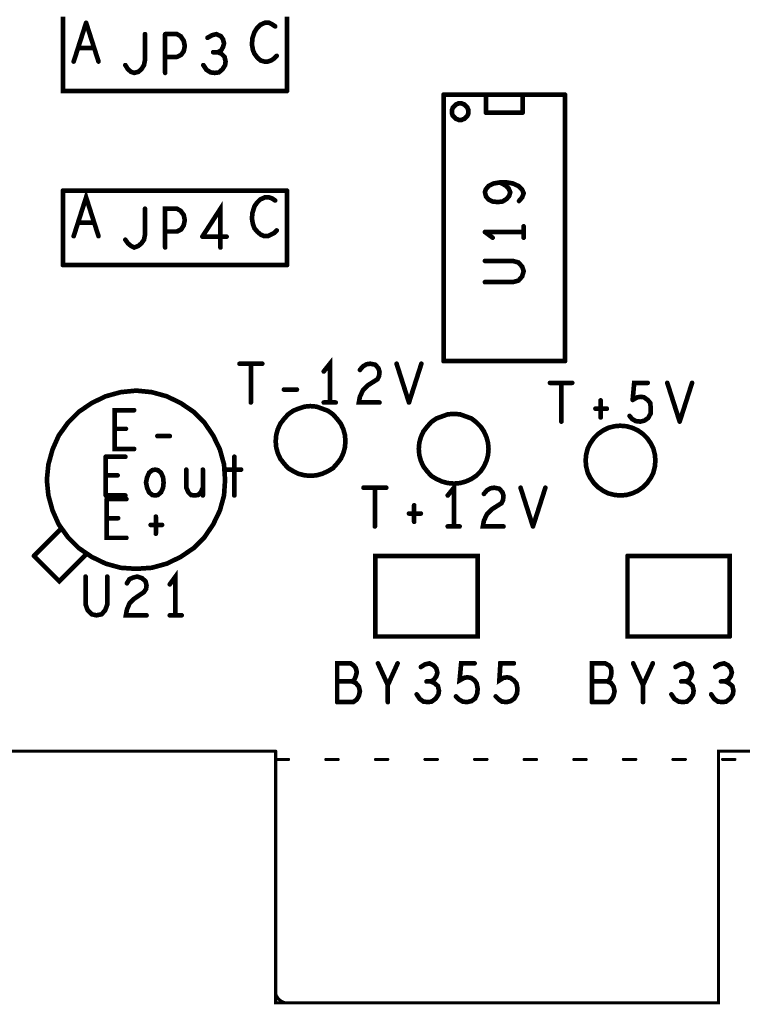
# Model space of a CAD drawing. Extents: x 23.5 to 56.6, y 21.5 to 42.6.
# Tile 3 of 29: x 32.1 to 33.5, y 29.4 to 31.3. Entities that reach past the tile are written whole.
import ezdxf

# ---------------------------------------------------------------- set-up
doc = ezdxf.new("R2010")
doc.units = 0
doc.layers.add('1', color=2, linetype='CONTINUOUS')

msp = doc.modelspace()

# ---------------------------------------------------------------- linework, layer by layer
at = {"layer": '1'}
for points, const_width in [([(30.179, 36.179), (30.179, 29.354), (31.066, 29.354), (31.066, 29.841), (32.587, 29.841)], 0.006), ([(32.609, 31.119), (32.175, 31.119), (32.175, 31.263)], 0.009), ([(32.609, 31.263), (32.609, 31.119)], 0.009), ([(32.22, 31.251), (32.196, 31.176)], 0.009), ([(32.244, 31.176), (32.22, 31.251)], 0.009), ([(32.578, 31.178), (32.572, 31.176), (32.565, 31.176), (32.558, 31.178), (32.552, 31.183), (32.546, 31.191), (32.543, 31.198), (32.541, 31.209), (32.542, 31.221), (32.546, 31.233), (32.551, 31.241), (32.557, 31.247), (32.566, 31.251), (32.574, 31.251), (32.58, 31.248), (32.586, 31.244)], 0.009), ([(32.296, 31.169), (32.301, 31.161), (32.307, 31.156), (32.313, 31.154), (32.321, 31.156), (32.327, 31.161), (32.332, 31.169), (32.334, 31.179), (32.334, 31.229)], 0.009), ([(32.373, 31.229), (32.373, 31.154)], 0.009), ([(32.403, 31.225), (32.396, 31.229), (32.373, 31.229)], 0.009), ([(32.411, 31.206), (32.409, 31.216), (32.403, 31.225)], 0.009), ([(32.485, 31.219), (32.481, 31.225), (32.472, 31.229), (32.464, 31.227), (32.455, 31.222)], 0.009), ([(32.487, 31.211), (32.485, 31.219)], 0.009), ([(32.205, 31.202), (32.235, 31.202)], 0.009), ([(32.409, 31.196), (32.411, 31.206)], 0.009), ([(32.466, 31.194), (32.475, 31.194), (32.481, 31.197), (32.485, 31.204)], 0.009), ([(32.487, 31.211), (32.485, 31.204)], 0.009), ([(32.373, 31.185), (32.396, 31.185)], 0.009), ([(32.409, 31.196), (32.404, 31.189), (32.396, 31.185)], 0.009), ([(32.475, 31.194), (32.482, 31.191), (32.488, 31.185), (32.49, 31.176)], 0.009), ([(32.589, 31.187), (32.584, 31.182), (32.578, 31.178)], 0.009), ([(32.49, 31.176), (32.489, 31.169), (32.484, 31.161), (32.477, 31.155), (32.469, 31.154), (32.461, 31.155), (32.453, 31.16), (32.447, 31.169)], 0.009), ([(32.912, 31.112), (32.912, 30.596)], 0.009), ([(33.147, 31.112), (32.912, 31.112)], 0.009), ([(32.994, 31.077), (32.994, 31.111)], 0.009), ([(33.065, 31.111), (33.065, 31.077)], 0.009), ([(33.147, 31.112), (33.147, 30.596)], 0.009), ([(32.96, 31.079), (32.96, 31.082), (32.959, 31.084), (32.958, 31.087), (32.956, 31.089), (32.954, 31.091), (32.952, 31.093), (32.949, 31.094), (32.947, 31.095), (32.944, 31.095), (32.941, 31.095), (32.939, 31.094), (32.936, 31.093), (32.934, 31.091), (32.932, 31.089), (32.93, 31.087), (32.929, 31.084), (32.928, 31.082), (32.928, 31.079), (32.928, 31.076), (32.929, 31.073), (32.93, 31.071), (32.932, 31.069), (32.934, 31.067), (32.936, 31.065), (32.939, 31.064), (32.941, 31.063), (32.944, 31.063), (32.947, 31.063), (32.949, 31.064), (32.952, 31.065), (32.954, 31.067), (32.956, 31.069), (32.958, 31.071), (32.959, 31.073), (32.96, 31.076), (32.96, 31.079)], 0.009), ([(32.994, 31.077), (33.065, 31.077)], 0.009), ([(33.007, 30.905), (32.999, 30.909), (32.994, 30.915), (32.992, 30.923), (32.994, 30.929), (32.999, 30.935)], 0.009), ([(33.058, 30.906), (33.064, 30.913), (33.067, 30.921), (33.064, 30.928), (33.057, 30.935), (33.046, 30.94), (33.034, 30.942), (33.021, 30.942), (33.009, 30.94), (32.999, 30.935)], 0.009), ([(33.021, 30.942), (33.032, 30.936), (33.038, 30.93), (33.041, 30.923), (33.039, 30.916), (33.034, 30.91), (33.026, 30.905), (33.017, 30.904), (33.007, 30.905)], 0.009), ([(32.175, 30.926), (32.175, 30.782)], 0.009), ([(32.609, 30.926), (32.175, 30.926)], 0.009), ([(32.196, 30.838), (32.22, 30.913), (32.244, 30.838)], 0.009), ([(32.543, 30.861), (32.541, 30.872), (32.542, 30.883), (32.546, 30.896), (32.551, 30.903), (32.557, 30.909), (32.566, 30.913), (32.574, 30.913), (32.58, 30.911), (32.586, 30.907)], 0.009), ([(32.609, 30.782), (32.609, 30.926)], 0.009), ([(32.48, 30.816), (32.48, 30.891), (32.445, 30.837)], 0.009), ([(32.334, 30.841), (32.334, 30.891)], 0.009), ([(32.373, 30.816), (32.373, 30.891), (32.396, 30.891), (32.403, 30.887)], 0.009), ([(32.403, 30.887), (32.409, 30.879), (32.411, 30.869), (32.409, 30.859), (32.404, 30.851), (32.396, 30.847)], 0.009), ([(32.235, 30.864), (32.205, 30.864)], 0.009), ([(32.543, 30.861), (32.546, 30.853), (32.552, 30.846), (32.558, 30.841), (32.565, 30.838), (32.572, 30.838), (32.578, 30.841), (32.584, 30.844), (32.589, 30.849)], 0.009), ([(33.067, 30.835), (33.067, 30.857)], 0.009), ([(32.334, 30.841), (32.332, 30.831), (32.327, 30.824), (32.321, 30.819), (32.313, 30.816), (32.307, 30.819), (32.301, 30.824), (32.296, 30.831)], 0.009), ([(32.396, 30.847), (32.373, 30.847)], 0.009), ([(32.445, 30.837), (32.492, 30.837)], 0.009), ([(33.007, 30.835), (32.992, 30.846)], 0.009), ([(32.992, 30.846), (33.067, 30.846)], 0.009), ([(32.175, 30.782), (32.609, 30.782)], 0.009), ([(33.057, 30.752), (33.064, 30.76), (33.067, 30.77), (33.064, 30.779), (33.057, 30.787), (33.046, 30.79), (32.992, 30.79)], 0.009), ([(33.046, 30.749), (32.992, 30.749)], 0.009), ([(33.057, 30.752), (33.046, 30.749)], 0.009), ([(32.561, 30.591), (32.517, 30.591)], 0.009), ([(32.539, 30.591), (32.539, 30.516)], 0.009), ([(32.692, 30.516), (32.692, 30.591), (32.68, 30.576)], 0.009), ([(32.786, 30.582), (32.78, 30.589), (32.77, 30.591), (32.763, 30.59), (32.756, 30.586), (32.75, 30.579)], 0.009), ([(32.845, 30.516), (32.821, 30.591)], 0.009), ([(32.869, 30.591), (32.845, 30.516)], 0.009), ([(32.912, 30.596), (33.147, 30.596)], 0.009), ([(32.765, 30.549), (32.784, 30.561), (32.787, 30.567), (32.788, 30.575), (32.786, 30.582)], 0.009), ([(32.765, 30.549), (32.756, 30.54), (32.75, 30.527), (32.748, 30.516), (32.788, 30.516)], 0.009), ([(33.118, 30.554), (33.161, 30.554)], 0.009), ([(33.14, 30.554), (33.14, 30.479)], 0.009), ([(33.278, 30.521), (33.281, 30.554), (33.307, 30.554)], 0.009), ([(33.369, 30.479), (33.345, 30.554)], 0.009), ([(33.393, 30.554), (33.369, 30.479)], 0.009), ([(32.489, 30.366), (32.487, 30.396), (32.479, 30.425), (32.466, 30.452), (32.449, 30.477), (32.428, 30.498), (32.403, 30.515), (32.376, 30.528), (32.347, 30.536), (32.317, 30.539), (32.287, 30.536), (32.258, 30.528), (32.231, 30.515), (32.206, 30.498), (32.185, 30.477), (32.167, 30.452), (32.155, 30.425), (32.147, 30.396), (32.144, 30.366), (32.147, 30.336), (32.155, 30.307), (32.167, 30.28), (32.185, 30.255), (32.206, 30.234), (32.231, 30.217), (32.258, 30.204), (32.287, 30.196), (32.317, 30.194), (32.347, 30.196), (32.376, 30.204), (32.403, 30.217), (32.428, 30.234), (32.449, 30.255), (32.466, 30.28), (32.479, 30.307), (32.487, 30.336), (32.489, 30.366)], 0.009), ([(32.603, 30.541), (32.628, 30.541)], 0.009), ([(32.68, 30.516), (32.703, 30.516)], 0.009), ([(33.216, 30.52), (33.216, 30.487)], 0.009), ([(33.294, 30.527), (33.287, 30.526), (33.278, 30.521)], 0.009), ([(33.294, 30.527), (33.3, 30.526), (33.307, 30.521), (33.312, 30.515), (33.313, 30.505), (33.313, 30.495), (33.308, 30.486), (33.301, 30.481)], 0.009), ([(32.313, 30.426), (32.275, 30.426), (32.275, 30.501), (32.313, 30.501)], 0.009), ([(32.722, 30.441), (32.721, 30.453), (32.718, 30.464), (32.713, 30.475), (32.706, 30.484), (32.698, 30.493), (32.688, 30.5), (32.677, 30.504), (32.666, 30.508), (32.654, 30.509), (32.643, 30.508), (32.631, 30.504), (32.621, 30.5), (32.611, 30.493), (32.603, 30.484), (32.596, 30.475), (32.591, 30.464), (32.588, 30.453), (32.587, 30.441), (32.588, 30.429), (32.591, 30.418), (32.596, 30.407), (32.603, 30.398), (32.611, 30.389), (32.621, 30.383), (32.631, 30.378), (32.643, 30.375), (32.654, 30.374), (32.666, 30.375), (32.677, 30.378), (32.688, 30.383), (32.698, 30.389), (32.706, 30.398), (32.713, 30.407), (32.718, 30.418), (32.721, 30.429), (32.722, 30.441)], 0.009), ([(32.999, 30.426), (32.998, 30.438), (32.995, 30.449), (32.99, 30.46), (32.984, 30.469), (32.975, 30.478), (32.966, 30.485), (32.955, 30.489), (32.944, 30.493), (32.932, 30.494), (32.92, 30.493), (32.909, 30.489), (32.898, 30.485), (32.888, 30.478), (32.88, 30.469), (32.873, 30.46), (32.868, 30.449), (32.865, 30.438), (32.864, 30.426), (32.865, 30.414), (32.868, 30.403), (32.873, 30.392), (32.88, 30.383), (32.888, 30.374), (32.898, 30.368), (32.909, 30.363), (32.92, 30.36), (32.932, 30.359), (32.944, 30.36), (32.955, 30.363), (32.966, 30.368), (32.975, 30.374), (32.984, 30.383), (32.99, 30.392), (32.995, 30.403), (32.998, 30.414), (32.999, 30.426)], 0.009), ([(33.206, 30.504), (33.228, 30.504)], 0.009), ([(33.272, 30.49), (33.277, 30.484), (33.284, 30.48), (33.293, 30.479), (33.301, 30.481)], 0.009), ([(32.297, 30.465), (32.275, 30.465)], 0.009), ([(33.322, 30.404), (33.321, 30.415), (33.318, 30.427), (33.313, 30.437), (33.306, 30.447), (33.298, 30.455), (33.288, 30.462), (33.277, 30.467), (33.266, 30.47), (33.254, 30.471), (33.243, 30.47), (33.231, 30.467), (33.221, 30.462), (33.211, 30.455), (33.203, 30.447), (33.196, 30.437), (33.191, 30.427), (33.188, 30.415), (33.187, 30.404), (33.188, 30.392), (33.191, 30.38), (33.196, 30.37), (33.203, 30.36), (33.211, 30.352), (33.221, 30.345), (33.231, 30.34), (33.243, 30.337), (33.254, 30.336), (33.266, 30.337), (33.277, 30.34), (33.288, 30.345), (33.298, 30.352), (33.306, 30.36), (33.313, 30.37), (33.318, 30.38), (33.321, 30.392), (33.322, 30.404)], 0.009), ([(32.358, 30.451), (32.382, 30.451)], 0.009), ([(32.258, 30.336), (32.258, 30.411)], 0.009), ([(32.258, 30.411), (32.296, 30.411)], 0.009), ([(32.507, 30.411), (32.507, 30.336)], 0.009), ([(32.37, 30.361), (32.369, 30.371), (32.365, 30.38), (32.359, 30.385), (32.354, 30.386), (32.348, 30.385), (32.342, 30.38), (32.338, 30.371), (32.336, 30.361), (32.338, 30.351), (32.342, 30.342), (32.348, 30.337), (32.354, 30.336), (32.359, 30.337), (32.365, 30.342), (32.369, 30.351), (32.37, 30.361)], 0.009), ([(32.414, 30.386), (32.414, 30.351), (32.418, 30.342), (32.423, 30.337), (32.43, 30.336), (32.437, 30.337), (32.442, 30.342), (32.446, 30.351)], 0.009), ([(32.446, 30.336), (32.446, 30.386)], 0.009), ([(32.52, 30.386), (32.493, 30.386)], 0.009), ([(32.281, 30.375), (32.258, 30.375)], 0.009), ([(32.932, 30.276), (32.932, 30.351), (32.92, 30.336)], 0.009), ([(32.757, 30.351), (32.801, 30.351)], 0.009), ([(32.779, 30.276), (32.779, 30.351)], 0.009), ([(32.99, 30.339), (32.996, 30.346), (33.003, 30.35)], 0.009), ([(33.026, 30.342), (33.028, 30.335), (33.027, 30.327), (33.024, 30.321), (33.005, 30.309), (32.996, 30.3)], 0.009), ([(33.026, 30.342), (33.02, 30.349), (33.01, 30.351), (33.003, 30.35)], 0.009), ([(33.085, 30.276), (33.061, 30.351)], 0.009), ([(33.085, 30.276), (33.109, 30.351)], 0.009), ([(32.258, 30.336), (32.296, 30.336)], 0.009), ([(32.298, 30.254), (32.26, 30.254), (32.26, 30.329)], 0.009), ([(32.298, 30.329), (32.26, 30.329)], 0.009), ([(32.845, 30.301), (32.868, 30.301)], 0.009), ([(32.855, 30.317), (32.855, 30.285)], 0.009), ([(32.26, 30.292), (32.282, 30.292)], 0.009), ([(32.355, 30.262), (32.355, 30.295)], 0.009), ([(32.996, 30.3), (32.99, 30.287), (32.988, 30.276), (33.028, 30.276)], 0.009), ([(32.119, 30.219), (32.17, 30.27)], 0.009), ([(32.345, 30.279), (32.367, 30.279)], 0.009), ([(32.92, 30.276), (32.943, 30.276)], 0.009), ([(32.219, 30.221), (32.168, 30.17), (32.119, 30.219)], 0.009), ([(32.978, 30.063), (32.78, 30.063), (32.78, 30.219), (32.978, 30.219), (32.978, 30.063)], 0.009), ([(33.268, 30.219), (33.268, 30.063), (33.466, 30.063)], 0.009), ([(33.268, 30.219), (33.466, 30.219), (33.466, 30.063)], 0.009), ([(32.393, 30.104), (32.393, 30.179), (32.382, 30.164)], 0.009), ([(32.219, 30.179), (32.219, 30.125), (32.223, 30.114), (32.231, 30.106), (32.24, 30.104), (32.25, 30.106), (32.257, 30.114), (32.261, 30.125), (32.261, 30.179)], 0.009), ([(32.299, 30.166), (32.304, 30.174), (32.311, 30.177), (32.319, 30.179), (32.328, 30.176), (32.335, 30.17), (32.337, 30.162), (32.336, 30.155), (32.332, 30.149), (32.313, 30.136), (32.304, 30.127), (32.299, 30.115), (32.297, 30.104), (32.337, 30.104)], 0.009), ([(32.382, 30.104), (32.405, 30.104)], 0.009), ([(32.742, 30.002), (32.738, 30.007), (32.732, 30.011), (32.706, 30.011), (32.706, 29.936)], 0.009), ([(32.742, 30.002), (32.744, 29.994)], 0.009), ([(32.823, 30.011), (32.804, 29.969), (32.785, 30.011)], 0.009), ([(32.887, 29.976), (32.893, 29.979), (32.898, 29.986), (32.9, 29.993), (32.898, 30.001), (32.893, 30.007), (32.885, 30.011), (32.876, 30.009), (32.868, 30.004)], 0.009), ([(32.936, 29.947), (32.942, 29.941), (32.949, 29.937), (32.957, 29.936), (32.966, 29.938), (32.973, 29.943), (32.977, 29.952), (32.978, 29.962), (32.976, 29.972), (32.972, 29.978), (32.965, 29.983), (32.958, 29.984), (32.952, 29.983), (32.943, 29.978), (32.946, 30.011), (32.972, 30.011)], 0.009), ([(33.053, 29.972), (33.048, 29.978), (33.041, 29.983), (33.035, 29.984), (33.028, 29.983), (33.02, 29.978), (33.022, 30.011), (33.048, 30.011)], 0.009), ([(33.236, 30.002), (33.232, 30.007), (33.225, 30.011), (33.199, 30.011), (33.199, 29.936)], 0.009), ([(33.237, 29.994), (33.236, 30.002)], 0.009), ([(33.298, 29.969), (33.279, 30.011)], 0.009), ([(33.317, 30.011), (33.298, 29.969), (33.298, 29.936)], 0.009), ([(33.372, 29.976), (33.381, 29.976), (33.387, 29.979), (33.391, 29.986), (33.393, 29.993), (33.391, 30.001), (33.387, 30.007), (33.378, 30.011), (33.37, 30.009), (33.361, 30.004)], 0.009), ([(33.455, 30.011), (33.446, 30.009), (33.438, 30.004)], 0.009), ([(33.455, 30.011), (33.463, 30.007), (33.468, 30.001), (33.47, 29.993), (33.468, 29.986), (33.463, 29.979), (33.457, 29.976), (33.449, 29.976)], 0.009), ([(32.706, 29.976), (32.735, 29.976), (32.739, 29.979), (32.742, 29.986), (32.744, 29.994)], 0.009), ([(33.199, 29.976), (33.229, 29.976), (33.233, 29.979), (33.236, 29.986), (33.237, 29.994)], 0.009), ([(32.735, 29.976), (32.742, 29.973), (32.748, 29.966), (32.75, 29.957), (32.748, 29.948), (32.744, 29.941), (32.737, 29.936), (32.706, 29.936)], 0.009), ([(32.804, 29.936), (32.804, 29.969)], 0.009), ([(32.894, 29.973), (32.887, 29.976), (32.879, 29.976)], 0.009), ([(32.894, 29.973), (32.901, 29.967), (32.903, 29.958), (32.902, 29.951), (32.897, 29.943)], 0.009), ([(33.055, 29.962), (33.054, 29.952), (33.049, 29.943), (33.042, 29.938), (33.034, 29.936), (33.025, 29.937), (33.019, 29.941), (33.013, 29.947)], 0.009), ([(33.055, 29.962), (33.053, 29.972)], 0.009), ([(33.229, 29.976), (33.236, 29.973), (33.241, 29.966), (33.243, 29.957), (33.241, 29.948)], 0.009), ([(33.396, 29.958), (33.395, 29.951), (33.39, 29.943), (33.383, 29.937), (33.375, 29.936), (33.367, 29.937), (33.359, 29.942), (33.353, 29.951)], 0.009), ([(33.381, 29.976), (33.388, 29.973), (33.394, 29.967), (33.396, 29.958)], 0.009), ([(33.457, 29.976), (33.464, 29.973), (33.471, 29.967), (33.473, 29.958), (33.472, 29.951), (33.467, 29.943), (33.459, 29.937), (33.452, 29.936), (33.443, 29.937), (33.436, 29.942), (33.43, 29.951)], 0.009), ([(32.86, 29.951), (32.866, 29.942), (32.873, 29.937), (32.882, 29.936), (32.889, 29.937), (32.897, 29.943)], 0.009), ([(33.241, 29.948), (33.237, 29.941), (33.231, 29.936), (33.199, 29.936)], 0.009), ([(32.587, 29.841), (32.587, 29.354), (33.444, 29.354), (33.444, 29.841), (33.552, 29.841), (33.552, 29.354), (36.294, 29.354), (36.294, 29.841), (36.404, 29.841), (36.404, 29.354), (37.261, 29.354)], 0.006), ([(32.612, 29.825), (32.588, 29.825)], 0.006), ([(32.708, 29.825), (32.684, 29.825)], 0.006), ([(32.804, 29.825), (32.78, 29.825)], 0.006), ([(32.9, 29.825), (32.876, 29.825)], 0.006), ([(32.996, 29.825), (32.972, 29.825)], 0.006), ([(33.092, 29.825), (33.068, 29.825)], 0.006), ([(33.188, 29.825), (33.164, 29.825)], 0.006), ([(33.284, 29.825), (33.26, 29.825)], 0.006), ([(33.38, 29.825), (33.356, 29.825)], 0.006), ([(33.476, 29.825), (33.452, 29.825)], 0.006), ([(32.587, 29.376), (32.587, 29.372), (32.588, 29.368), (32.59, 29.365), (32.592, 29.362), (32.595, 29.359), (32.598, 29.357), (32.602, 29.355), (32.605, 29.354), (32.609, 29.354)], 0.006)]:
    msp.add_lwpolyline(points, dxfattribs=dict(at, const_width=const_width))
for points, const_width in [([(32.22225, 31.251, 1), (32.21775, 31.251, 1)], 0.0045), ([(32.22225, 31.251, 1), (32.21775, 31.251, 1)], 0.0045), ([(32.58825, 31.244, 1), (32.58375, 31.244, 1)], 0.0045), ([(32.33625, 31.229, 1), (32.33175, 31.229, 1)], 0.0045), ([(32.37525, 31.229, 1), (32.37075, 31.229, 1)], 0.0045), ([(32.37525, 31.229, 1), (32.37075, 31.229, 1)], 0.0045), ([(32.40525, 31.225, 1), (32.40075, 31.225, 1)], 0.0045), ([(32.40525, 31.225, 1), (32.40075, 31.225, 1)], 0.0045), ([(32.45725, 31.222, 1), (32.45275, 31.222, 1)], 0.0045), ([(32.48725, 31.219, 1), (32.48275, 31.219, 1)], 0.0045), ([(32.48725, 31.219, 1), (32.48275, 31.219, 1)], 0.0045), ([(32.20725, 31.202, 1), (32.20275, 31.202, 1)], 0.0045), ([(32.23725, 31.202, 1), (32.23275, 31.202, 1)], 0.0045), ([(32.41325, 31.206, 1), (32.40875, 31.206, 1)], 0.0045), ([(32.41325, 31.206, 1), (32.40875, 31.206, 1)], 0.0045), ([(32.48725, 31.204, 1), (32.48275, 31.204, 1)], 0.0045), ([(32.48725, 31.204, 1), (32.48275, 31.204, 1)], 0.0045), ([(32.48925, 31.211, 1), (32.48475, 31.211, 1)], 0.0045), ([(32.48925, 31.211, 1), (32.48475, 31.211, 1)], 0.0045), ([(32.37525, 31.185, 1), (32.37075, 31.185, 1)], 0.0045), ([(32.39825, 31.185, 1), (32.39375, 31.185, 1)], 0.0045), ([(32.39825, 31.185, 1), (32.39375, 31.185, 1)], 0.0045), ([(32.41125, 31.196, 1), (32.40675, 31.196, 1)], 0.0045), ([(32.41125, 31.196, 1), (32.40675, 31.196, 1)], 0.0045), ([(32.46825, 31.194, 1), (32.46375, 31.194, 1)], 0.0045), ([(32.47725, 31.194, 1), (32.47275, 31.194, 1)], 0.0045), ([(32.58025, 31.178, 1), (32.57575, 31.178, 1)], 0.0045), ([(32.58025, 31.178, 1), (32.57575, 31.178, 1)], 0.0045), ([(32.59125, 31.187, 1), (32.58675, 31.187, 1)], 0.0045), ([(32.19825, 31.176, 1), (32.19375, 31.176, 1)], 0.0045), ([(32.24625, 31.176, 1), (32.24175, 31.176, 1)], 0.0045), ([(32.29825, 31.169, 1), (32.29375, 31.169, 1)], 0.0045), ([(32.44925, 31.169, 1), (32.44475, 31.169, 1)], 0.0045), ([(32.49225, 31.176, 1), (32.48775, 31.176, 1)], 0.0045), ([(32.49225, 31.176, 1), (32.48775, 31.176, 1)], 0.0045), ([(32.37525, 31.154, 1), (32.37075, 31.154, 1)], 0.0045), ([(32.61125, 31.119, 1), (32.60675, 31.119, 1)], 0.0045), ([(32.61125, 31.119, 1), (32.60675, 31.119, 1)], 0.0045), ([(32.91425, 31.112, 1), (32.90975, 31.112, 1)], 0.0045), ([(32.91425, 31.112, 1), (32.90975, 31.112, 1)], 0.0045), ([(32.99625, 31.111, 1), (32.99175, 31.111, 1)], 0.0045), ([(33.06725, 31.111, 1), (33.06275, 31.111, 1)], 0.0045), ([(33.14925, 31.112, 1), (33.14475, 31.112, 1)], 0.0045), ([(33.14925, 31.112, 1), (33.14475, 31.112, 1)], 0.0045), ([(32.96225, 31.079, 1), (32.95775, 31.079, 1)], 0.0045), ([(32.96225, 31.079, 1), (32.95775, 31.079, 1)], 0.0045), ([(32.99625, 31.077, 1), (32.99175, 31.077, 1)], 0.0045), ([(32.99625, 31.077, 1), (32.99175, 31.077, 1)], 0.0045), ([(33.06725, 31.077, 1), (33.06275, 31.077, 1)], 0.0045), ([(33.06725, 31.077, 1), (33.06275, 31.077, 1)], 0.0045), ([(33.00125, 30.935, 1), (32.99675, 30.935, 1)], 0.0045), ([(33.00125, 30.935, 1), (32.99675, 30.935, 1)], 0.0045), ([(33.02325, 30.942, 1), (33.01875, 30.942, 1)], 0.0045), ([(32.17725, 30.926, 1), (32.17275, 30.926, 1)], 0.0045), ([(32.17725, 30.926, 1), (32.17275, 30.926, 1)], 0.0045), ([(32.61125, 30.926, 1), (32.60675, 30.926, 1)], 0.0045), ([(32.61125, 30.926, 1), (32.60675, 30.926, 1)], 0.0045), ([(32.58825, 30.907, 1), (32.58375, 30.907, 1)], 0.0045), ([(33.00925, 30.905, 1), (33.00475, 30.905, 1)], 0.0045), ([(33.00925, 30.905, 1), (33.00475, 30.905, 1)], 0.0045), ([(33.06025, 30.906, 1), (33.05575, 30.906, 1)], 0.0045), ([(32.33625, 30.891, 1), (32.33175, 30.891, 1)], 0.0045), ([(32.40525, 30.887, 1), (32.40075, 30.887, 1)], 0.0045), ([(32.40525, 30.887, 1), (32.40075, 30.887, 1)], 0.0045), ([(32.20725, 30.864, 1), (32.20275, 30.864, 1)], 0.0045), ([(32.23725, 30.864, 1), (32.23275, 30.864, 1)], 0.0045), ([(32.54525, 30.861, 1), (32.54075, 30.861, 1)], 0.0045), ([(32.54525, 30.861, 1), (32.54075, 30.861, 1)], 0.0045), ([(33.06925, 30.857, 1), (33.06475, 30.857, 1)], 0.0045), ([(32.19825, 30.838, 1), (32.19375, 30.838, 1)], 0.0045), ([(32.24625, 30.838, 1), (32.24175, 30.838, 1)], 0.0045), ([(32.33625, 30.841, 1), (32.33175, 30.841, 1)], 0.0045), ([(32.33625, 30.841, 1), (32.33175, 30.841, 1)], 0.0045), ([(32.37525, 30.847, 1), (32.37075, 30.847, 1)], 0.0045), ([(32.39825, 30.847, 1), (32.39375, 30.847, 1)], 0.0045), ([(32.39825, 30.847, 1), (32.39375, 30.847, 1)], 0.0045), ([(32.44725, 30.837, 1), (32.44275, 30.837, 1)], 0.0045), ([(32.44725, 30.837, 1), (32.44275, 30.837, 1)], 0.0045), ([(32.49425, 30.837, 1), (32.48975, 30.837, 1)], 0.0045), ([(32.59125, 30.849, 1), (32.58675, 30.849, 1)], 0.0045), ([(32.99425, 30.846, 1), (32.98975, 30.846, 1)], 0.0045), ([(32.99425, 30.846, 1), (32.98975, 30.846, 1)], 0.0045), ([(33.00925, 30.835, 1), (33.00475, 30.835, 1)], 0.0045), ([(33.06925, 30.846, 1), (33.06475, 30.846, 1)], 0.0045), ([(33.06925, 30.835, 1), (33.06475, 30.835, 1)], 0.0045), ([(32.29825, 30.831, 1), (32.29375, 30.831, 1)], 0.0045), ([(32.37525, 30.816, 1), (32.37075, 30.816, 1)], 0.0045), ([(32.48225, 30.816, 1), (32.47775, 30.816, 1)], 0.0045), ([(32.17725, 30.782, 1), (32.17275, 30.782, 1)], 0.0045), ([(32.17725, 30.782, 1), (32.17275, 30.782, 1)], 0.0045), ([(32.61125, 30.782, 1), (32.60675, 30.782, 1)], 0.0045), ([(32.61125, 30.782, 1), (32.60675, 30.782, 1)], 0.0045), ([(32.99425, 30.79, 1), (32.98975, 30.79, 1)], 0.0045), ([(32.99425, 30.749, 1), (32.98975, 30.749, 1)], 0.0045), ([(33.04825, 30.749, 1), (33.04375, 30.749, 1)], 0.0045), ([(33.04825, 30.749, 1), (33.04375, 30.749, 1)], 0.0045), ([(33.05925, 30.752, 1), (33.05475, 30.752, 1)], 0.0045), ([(33.05925, 30.752, 1), (33.05475, 30.752, 1)], 0.0045), ([(32.51925, 30.591, 1), (32.51475, 30.591, 1)], 0.0045), ([(32.54125, 30.591, 1), (32.53675, 30.591, 1)], 0.0045), ([(32.56325, 30.591, 1), (32.55875, 30.591, 1)], 0.0045), ([(32.82325, 30.591, 1), (32.81875, 30.591, 1)], 0.0045), ([(32.87125, 30.591, 1), (32.86675, 30.591, 1)], 0.0045), ([(32.91425, 30.596, 1), (32.90975, 30.596, 1)], 0.0045), ([(32.91425, 30.596, 1), (32.90975, 30.596, 1)], 0.0045), ([(33.14925, 30.596, 1), (33.14475, 30.596, 1)], 0.0045), ([(33.14925, 30.596, 1), (33.14475, 30.596, 1)], 0.0045), ([(32.68225, 30.576, 1), (32.67775, 30.576, 1)], 0.0045), ([(32.75225, 30.579, 1), (32.74775, 30.579, 1)], 0.0045), ([(32.78825, 30.582, 1), (32.78375, 30.582, 1)], 0.0045), ([(32.78825, 30.582, 1), (32.78375, 30.582, 1)], 0.0045), ([(32.76725, 30.549, 1), (32.76275, 30.549, 1)], 0.0045), ([(32.76725, 30.549, 1), (32.76275, 30.549, 1)], 0.0045), ([(33.12025, 30.554, 1), (33.11575, 30.554, 1)], 0.0045), ([(33.14225, 30.554, 1), (33.13775, 30.554, 1)], 0.0045), ([(33.16325, 30.554, 1), (33.15875, 30.554, 1)], 0.0045), ([(33.30925, 30.554, 1), (33.30475, 30.554, 1)], 0.0045), ([(33.34725, 30.554, 1), (33.34275, 30.554, 1)], 0.0045), ([(33.39525, 30.554, 1), (33.39075, 30.554, 1)], 0.0045), ([(32.60525, 30.541, 1), (32.60075, 30.541, 1)], 0.0045), ([(32.63025, 30.541, 1), (32.62575, 30.541, 1)], 0.0045), ([(32.54125, 30.516, 1), (32.53675, 30.516, 1)], 0.0045), ([(32.68225, 30.516, 1), (32.67775, 30.516, 1)], 0.0045), ([(32.69425, 30.516, 1), (32.68975, 30.516, 1)], 0.0045), ([(32.70525, 30.516, 1), (32.70075, 30.516, 1)], 0.0045), ([(32.79025, 30.516, 1), (32.78575, 30.516, 1)], 0.0045), ([(32.84725, 30.516, 1), (32.84275, 30.516, 1)], 0.0045), ([(32.84725, 30.516, 1), (32.84275, 30.516, 1)], 0.0045), ([(33.21825, 30.52, 1), (33.21375, 30.52, 1)], 0.0045), ([(33.28025, 30.521, 1), (33.27575, 30.521, 1)], 0.0045), ([(33.28025, 30.521, 1), (33.27575, 30.521, 1)], 0.0045), ([(33.29625, 30.527, 1), (33.29175, 30.527, 1)], 0.0045), ([(33.29625, 30.527, 1), (33.29175, 30.527, 1)], 0.0045), ([(32.31525, 30.501, 1), (32.31075, 30.501, 1)], 0.0045), ([(33.20825, 30.504, 1), (33.20375, 30.504, 1)], 0.0045), ([(33.23025, 30.504, 1), (33.22575, 30.504, 1)], 0.0045), ([(33.14225, 30.479, 1), (33.13775, 30.479, 1)], 0.0045), ([(33.21825, 30.487, 1), (33.21375, 30.487, 1)], 0.0045), ([(33.27425, 30.49, 1), (33.26975, 30.49, 1)], 0.0045), ([(33.30325, 30.481, 1), (33.29875, 30.481, 1)], 0.0045), ([(33.30325, 30.481, 1), (33.29875, 30.481, 1)], 0.0045), ([(33.37125, 30.479, 1), (33.36675, 30.479, 1)], 0.0045), ([(33.37125, 30.479, 1), (33.36675, 30.479, 1)], 0.0045), ([(32.27725, 30.465, 1), (32.27275, 30.465, 1)], 0.0045), ([(32.29925, 30.465, 1), (32.29475, 30.465, 1)], 0.0045), ([(32.36025, 30.451, 1), (32.35575, 30.451, 1)], 0.0045), ([(32.38425, 30.451, 1), (32.37975, 30.451, 1)], 0.0045), ([(32.72425, 30.441, 1), (32.71975, 30.441, 1)], 0.0045), ([(32.72425, 30.441, 1), (32.71975, 30.441, 1)], 0.0045), ([(32.31525, 30.426, 1), (32.31075, 30.426, 1)], 0.0045), ([(33.00125, 30.426, 1), (32.99675, 30.426, 1)], 0.0045), ([(33.00125, 30.426, 1), (32.99675, 30.426, 1)], 0.0045), ([(32.26025, 30.411, 1), (32.25575, 30.411, 1)], 0.0045), ([(32.26025, 30.411, 1), (32.25575, 30.411, 1)], 0.0045), ([(32.29825, 30.411, 1), (32.29375, 30.411, 1)], 0.0045), ([(32.50925, 30.411, 1), (32.50475, 30.411, 1)], 0.0045), ([(33.32425, 30.404, 1), (33.31975, 30.404, 1)], 0.0045), ([(33.32425, 30.404, 1), (33.31975, 30.404, 1)], 0.0045), ([(32.41625, 30.386, 1), (32.41175, 30.386, 1)], 0.0045), ([(32.44825, 30.386, 1), (32.44375, 30.386, 1)], 0.0045), ([(32.49525, 30.386, 1), (32.49075, 30.386, 1)], 0.0045), ([(32.52225, 30.386, 1), (32.51775, 30.386, 1)], 0.0045), ([(32.26025, 30.375, 1), (32.25575, 30.375, 1)], 0.0045), ([(32.28325, 30.375, 1), (32.27875, 30.375, 1)], 0.0045), ([(32.37225, 30.361, 1), (32.36775, 30.361, 1)], 0.0045), ([(32.37225, 30.361, 1), (32.36775, 30.361, 1)], 0.0045), ([(32.49125, 30.366, 1), (32.48675, 30.366, 1)], 0.0045), ([(32.49125, 30.366, 1), (32.48675, 30.366, 1)], 0.0045), ([(32.44825, 30.351, 1), (32.44375, 30.351, 1)], 0.0045), ([(32.75925, 30.351, 1), (32.75475, 30.351, 1)], 0.0045), ([(32.78125, 30.351, 1), (32.77675, 30.351, 1)], 0.0045), ([(32.80325, 30.351, 1), (32.79875, 30.351, 1)], 0.0045), ([(33.00525, 30.35, 1), (33.00075, 30.35, 1)], 0.0045), ([(33.00525, 30.35, 1), (33.00075, 30.35, 1)], 0.0045), ([(33.02825, 30.342, 1), (33.02375, 30.342, 1)], 0.0045), ([(33.02825, 30.342, 1), (33.02375, 30.342, 1)], 0.0045), ([(33.06325, 30.351, 1), (33.05875, 30.351, 1)], 0.0045), ([(33.11125, 30.351, 1), (33.10675, 30.351, 1)], 0.0045), ([(32.26025, 30.336, 1), (32.25575, 30.336, 1)], 0.0045), ([(32.26025, 30.336, 1), (32.25575, 30.336, 1)], 0.0045), ([(32.26225, 30.329, 1), (32.25775, 30.329, 1)], 0.0045), ([(32.26225, 30.329, 1), (32.25775, 30.329, 1)], 0.0045), ([(32.29825, 30.336, 1), (32.29375, 30.336, 1)], 0.0045), ([(32.30025, 30.329, 1), (32.29575, 30.329, 1)], 0.0045), ([(32.44825, 30.336, 1), (32.44375, 30.336, 1)], 0.0045), ([(32.50925, 30.336, 1), (32.50475, 30.336, 1)], 0.0045), ([(32.92225, 30.336, 1), (32.91775, 30.336, 1)], 0.0045), ([(32.99225, 30.339, 1), (32.98775, 30.339, 1)], 0.0045), ([(32.84725, 30.301, 1), (32.84275, 30.301, 1)], 0.0045), ([(32.85725, 30.317, 1), (32.85275, 30.317, 1)], 0.0045), ([(32.87025, 30.301, 1), (32.86575, 30.301, 1)], 0.0045), ([(32.26225, 30.292, 1), (32.25775, 30.292, 1)], 0.0045), ([(32.28425, 30.292, 1), (32.27975, 30.292, 1)], 0.0045), ([(32.35725, 30.295, 1), (32.35275, 30.295, 1)], 0.0045), ([(32.85725, 30.285, 1), (32.85275, 30.285, 1)], 0.0045), ([(32.99825, 30.3, 1), (32.99375, 30.3, 1)], 0.0045), ([(32.99825, 30.3, 1), (32.99375, 30.3, 1)], 0.0045), ([(32.17225, 30.27, 1), (32.16775, 30.27, 1)], 0.0045), ([(32.34725, 30.279, 1), (32.34275, 30.279, 1)], 0.0045), ([(32.36925, 30.279, 1), (32.36475, 30.279, 1)], 0.0045), ([(32.78125, 30.276, 1), (32.77675, 30.276, 1)], 0.0045), ([(32.92225, 30.276, 1), (32.91775, 30.276, 1)], 0.0045), ([(32.93425, 30.276, 1), (32.92975, 30.276, 1)], 0.0045), ([(32.94525, 30.276, 1), (32.94075, 30.276, 1)], 0.0045), ([(33.03025, 30.276, 1), (33.02575, 30.276, 1)], 0.0045), ([(33.08725, 30.276, 1), (33.08275, 30.276, 1)], 0.0045), ([(33.08725, 30.276, 1), (33.08275, 30.276, 1)], 0.0045), ([(32.30025, 30.254, 1), (32.29575, 30.254, 1)], 0.0045), ([(32.35725, 30.262, 1), (32.35275, 30.262, 1)], 0.0045), ([(32.12125, 30.219, 1), (32.11675, 30.219, 1)], 0.0045), ([(32.12125, 30.219, 1), (32.11675, 30.219, 1)], 0.0045), ([(32.22125, 30.221, 1), (32.21675, 30.221, 1)], 0.0045), ([(33.27025, 30.219, 1), (33.26575, 30.219, 1)], 0.0045), ([(33.27025, 30.219, 1), (33.26575, 30.219, 1)], 0.0045), ([(32.22125, 30.179, 1), (32.21675, 30.179, 1)], 0.0045), ([(32.26325, 30.179, 1), (32.25875, 30.179, 1)], 0.0045), ([(32.30125, 30.166, 1), (32.29675, 30.166, 1)], 0.0045), ([(32.38425, 30.164, 1), (32.37975, 30.164, 1)], 0.0045), ([(32.33925, 30.104, 1), (32.33475, 30.104, 1)], 0.0045), ([(32.38425, 30.104, 1), (32.37975, 30.104, 1)], 0.0045), ([(32.39525, 30.104, 1), (32.39075, 30.104, 1)], 0.0045), ([(32.40725, 30.104, 1), (32.40275, 30.104, 1)], 0.0045), ([(32.98025, 30.063, 1), (32.97575, 30.063, 1)], 0.0045), ([(32.98025, 30.063, 1), (32.97575, 30.063, 1)], 0.0045), ([(33.46825, 30.063, 1), (33.46375, 30.063, 1)], 0.0045), ([(33.46825, 30.063, 1), (33.46375, 30.063, 1)], 0.0045), ([(32.74425, 30.002, 1), (32.73975, 30.002, 1)], 0.0045), ([(32.74425, 30.002, 1), (32.73975, 30.002, 1)], 0.0045), ([(32.78725, 30.011, 1), (32.78275, 30.011, 1)], 0.0045), ([(32.82525, 30.011, 1), (32.82075, 30.011, 1)], 0.0045), ([(32.87025, 30.004, 1), (32.86575, 30.004, 1)], 0.0045), ([(32.97425, 30.011, 1), (32.96975, 30.011, 1)], 0.0045), ([(33.05025, 30.011, 1), (33.04575, 30.011, 1)], 0.0045), ([(33.23825, 30.002, 1), (33.23375, 30.002, 1)], 0.0045), ([(33.23825, 30.002, 1), (33.23375, 30.002, 1)], 0.0045), ([(33.28125, 30.011, 1), (33.27675, 30.011, 1)], 0.0045), ([(33.31925, 30.011, 1), (33.31475, 30.011, 1)], 0.0045), ([(33.36325, 30.004, 1), (33.35875, 30.004, 1)], 0.0045), ([(33.44025, 30.004, 1), (33.43575, 30.004, 1)], 0.0045), ([(33.45725, 30.011, 1), (33.45275, 30.011, 1)], 0.0045), ([(33.45725, 30.011, 1), (33.45275, 30.011, 1)], 0.0045), ([(32.74625, 29.994, 1), (32.74175, 29.994, 1)], 0.0045), ([(32.74625, 29.994, 1), (32.74175, 29.994, 1)], 0.0045), ([(33.23925, 29.994, 1), (33.23475, 29.994, 1)], 0.0045), ([(33.23925, 29.994, 1), (33.23475, 29.994, 1)], 0.0045), ([(32.70825, 29.976, 1), (32.70375, 29.976, 1)], 0.0045), ([(32.73725, 29.976, 1), (32.73275, 29.976, 1)], 0.0045), ([(32.80625, 29.969, 1), (32.80175, 29.969, 1)], 0.0045), ([(32.88125, 29.976, 1), (32.87675, 29.976, 1)], 0.0045), ([(32.88925, 29.976, 1), (32.88475, 29.976, 1)], 0.0045), ([(32.89625, 29.973, 1), (32.89175, 29.973, 1)], 0.0045), ([(32.89625, 29.973, 1), (32.89175, 29.973, 1)], 0.0045), ([(33.05525, 29.972, 1), (33.05075, 29.972, 1)], 0.0045), ([(33.05525, 29.972, 1), (33.05075, 29.972, 1)], 0.0045), ([(33.05725, 29.962, 1), (33.05275, 29.962, 1)], 0.0045), ([(33.05725, 29.962, 1), (33.05275, 29.962, 1)], 0.0045), ([(33.20125, 29.976, 1), (33.19675, 29.976, 1)], 0.0045), ([(33.23125, 29.976, 1), (33.22675, 29.976, 1)], 0.0045), ([(33.30025, 29.969, 1), (33.29575, 29.969, 1)], 0.0045), ([(33.37425, 29.976, 1), (33.36975, 29.976, 1)], 0.0045), ([(33.38325, 29.976, 1), (33.37875, 29.976, 1)], 0.0045), ([(33.39825, 29.958, 1), (33.39375, 29.958, 1)], 0.0045), ([(33.39825, 29.958, 1), (33.39375, 29.958, 1)], 0.0045), ([(33.45125, 29.976, 1), (33.44675, 29.976, 1)], 0.0045), ([(33.45925, 29.976, 1), (33.45475, 29.976, 1)], 0.0045), ([(32.86225, 29.951, 1), (32.85775, 29.951, 1)], 0.0045), ([(32.89925, 29.943, 1), (32.89475, 29.943, 1)], 0.0045), ([(32.89925, 29.943, 1), (32.89475, 29.943, 1)], 0.0045), ([(32.93825, 29.947, 1), (32.93375, 29.947, 1)], 0.0045), ([(33.01525, 29.947, 1), (33.01075, 29.947, 1)], 0.0045), ([(33.24325, 29.948, 1), (33.23875, 29.948, 1)], 0.0045), ([(33.24325, 29.948, 1), (33.23875, 29.948, 1)], 0.0045), ([(33.35525, 29.951, 1), (33.35075, 29.951, 1)], 0.0045), ([(33.43225, 29.951, 1), (33.42775, 29.951, 1)], 0.0045), ([(32.70825, 29.936, 1), (32.70375, 29.936, 1)], 0.0045), ([(32.70825, 29.936, 1), (32.70375, 29.936, 1)], 0.0045), ([(32.80625, 29.936, 1), (32.80175, 29.936, 1)], 0.0045), ([(33.20125, 29.936, 1), (33.19675, 29.936, 1)], 0.0045), ([(33.20125, 29.936, 1), (33.19675, 29.936, 1)], 0.0045), ([(33.30025, 29.936, 1), (33.29575, 29.936, 1)], 0.0045), ([(32.5885, 29.841, 1), (32.5855, 29.841, 1)], 0.003), ([(32.5885, 29.841, 1), (32.5855, 29.841, 1)], 0.003), ([(32.5895, 29.825, 1), (32.5865, 29.825, 1)], 0.003), ([(32.6135, 29.825, 1), (32.6105, 29.825, 1)], 0.003), ([(32.6855, 29.825, 1), (32.6825, 29.825, 1)], 0.003), ([(32.7095, 29.825, 1), (32.7065, 29.825, 1)], 0.003), ([(32.7815, 29.825, 1), (32.7785, 29.825, 1)], 0.003), ([(32.8055, 29.825, 1), (32.8025, 29.825, 1)], 0.003), ([(32.8775, 29.825, 1), (32.8745, 29.825, 1)], 0.003), ([(32.9015, 29.825, 1), (32.8985, 29.825, 1)], 0.003), ([(32.9735, 29.825, 1), (32.9705, 29.825, 1)], 0.003), ([(32.9975, 29.825, 1), (32.9945, 29.825, 1)], 0.003), ([(33.0695, 29.825, 1), (33.0665, 29.825, 1)], 0.003), ([(33.0935, 29.825, 1), (33.0905, 29.825, 1)], 0.003), ([(33.1655, 29.825, 1), (33.1625, 29.825, 1)], 0.003), ([(33.1895, 29.825, 1), (33.1865, 29.825, 1)], 0.003), ([(33.2615, 29.825, 1), (33.2585, 29.825, 1)], 0.003), ([(33.2855, 29.825, 1), (33.2825, 29.825, 1)], 0.003), ([(33.3575, 29.825, 1), (33.3545, 29.825, 1)], 0.003), ([(33.3815, 29.825, 1), (33.3785, 29.825, 1)], 0.003), ([(33.4535, 29.825, 1), (33.4505, 29.825, 1)], 0.003), ([(33.4775, 29.825, 1), (33.4745, 29.825, 1)], 0.003), ([(32.5885, 29.376, 1), (32.5855, 29.376, 1)], 0.003), ([(32.6105, 29.354, 1), (32.6075, 29.354, 1)], 0.003)]:
    msp.add_lwpolyline(points, format="xyb", close=True, dxfattribs=dict(at, const_width=const_width))

doc.saveas('drawing.dxf')
